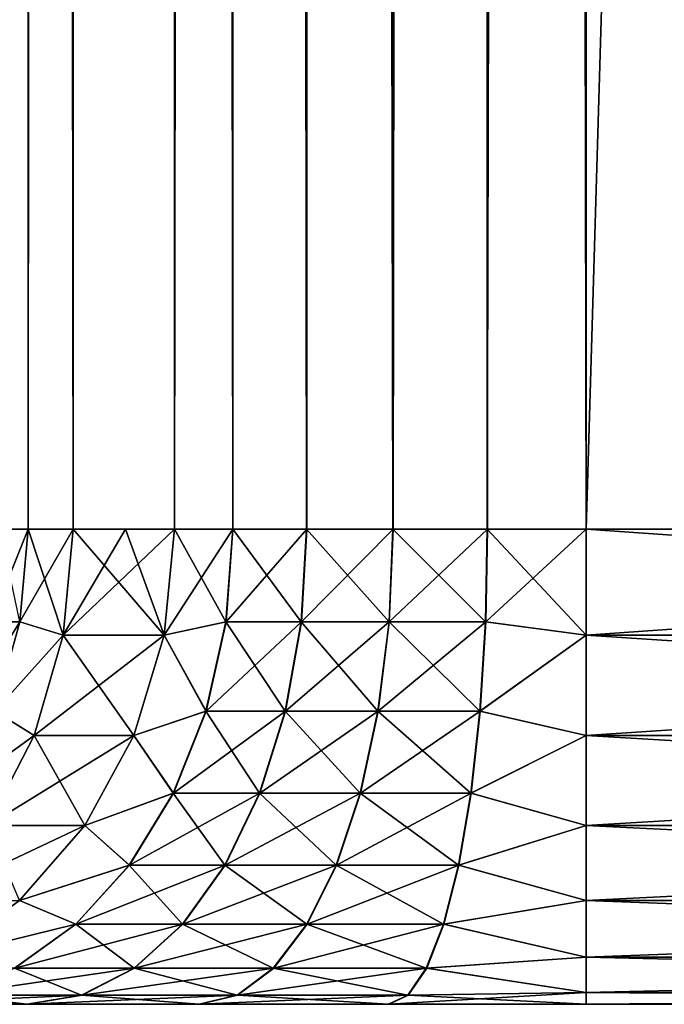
# Model space of a CAD drawing. Header units: millimetres. Extents: x -272 to -228, y -64 to 39.
# Tile 7 of 245: x -264.098 to -263.42, y -59 to -57.964. Entities that reach past the tile are written whole.
import ezdxf

# ---------------------------------------------------------------- set-up
doc = ezdxf.new("R2010")
doc.units = ezdxf.units.MM
doc.header["$LTSCALE"] = 26.699852
for name, color, linetype in [('117', 7, 'CONTINUOUS'), ('153', 7, 'CONTINUOUS'), ('183', 7, 'CONTINUOUS'), ('184', 7, 'CONTINUOUS'), ('188', 7, 'CONTINUOUS'), ('200', 7, 'CONTINUOUS'), ('204', 7, 'CONTINUOUS'), ('222', 7, 'CONTINUOUS'), ('223', 7, 'CONTINUOUS'), ('224', 7, 'CONTINUOUS'), ('225', 7, 'CONTINUOUS'), ('318', 7, 'CONTINUOUS'), ('319', 7, 'CONTINUOUS'), ('320', 7, 'CONTINUOUS'), ('321', 7, 'CONTINUOUS')]:
    doc.layers.add(name, color=color, linetype=linetype)

msp = doc.modelspace()

# ---------------------------------------------------------------- linework, layer by layer
at = {"layer": '117', "color": 31, "linetype": 'Continuous', "true_color": 0xffba99}
for points in [[(-264.2455, -59, -0.8313), (-264.09, -59, -0.6912), (-264.2451, -59, 0.8309), (-264.2455, -59, -0.8313)], [(-264.2451, -59, 0.8309), (-264.09, -59, -0.6912), (-264.0895, -59, 0.6909), (-264.2451, -59, 0.8309)], [(-264.09, -59, -0.6912), (-263.9089, -59, -0.5865), (-264.0895, -59, 0.6909), (-264.09, -59, -0.6912)], [(-264.0895, -59, 0.6909), (-263.9089, -59, -0.5865), (-263.9083, -59, 0.5863), (-264.0895, -59, 0.6909)], [(-263.9089, -59, -0.5865), (-263.7098, -59, -0.5219), (-263.9083, -59, 0.5863), (-263.9089, -59, -0.5865)], [(-263.9083, -59, 0.5863), (-263.7098, -59, -0.5219), (-263.7092, -59, 0.5217), (-263.9083, -59, 0.5863)], [(-263.7098, -59, -0.5219), (-263.5019, -59, -0.5), (-263.7092, -59, 0.5217), (-263.7098, -59, -0.5219)], [(-263.7092, -59, 0.5217), (-263.5019, -59, -0.5), (-263.5019, -59, 0.5), (-263.7092, -59, 0.5217)], [(-261.9123, -59, -0.5), (-261.9123, -59, 0.5), (-263.5019, -59, 0.5), (-261.9123, -59, -0.5)], [(-263.5019, -59, -0.5), (-261.9123, -59, -0.5), (-263.5019, -59, 0.5), (-263.5019, -59, -0.5)]]:
    msp.add_3dface(points, dxfattribs=at)
at = {"layer": '153', "color": 31, "linetype": 'Continuous', "true_color": 0xffba99}
for points in [[(-264.1188, -4.5, -1.5973), (-264.089, -4.5, -1.5043), (-264.1188, -58.5, -1.5973), (-264.1188, -4.5, -1.5973)], [(-264.1188, -58.5, -1.5973), (-264.089, -4.5, -1.5043), (-264.089, -58.5, -1.5043), (-264.1188, -58.5, -1.5973)], [(-264.089, -4.5, -1.5043), (-264.0417, -4.5, -1.419), (-264.089, -58.5, -1.5043), (-264.089, -4.5, -1.5043)], [(-264.089, -58.5, -1.5043), (-264.0417, -4.5, -1.419), (-264.0417, -58.5, -1.419), (-264.089, -58.5, -1.5043)]]:
    msp.add_3dface(points, dxfattribs=at)
at = {"layer": '183', "color": 31, "linetype": 'Continuous', "true_color": 0xffba99}
for points in [[(-263.5019, -4.5, -1), (-261.9123, -4.5, -1), (-261.9123, -58.5, -1), (-263.5019, -4.5, -1)], [(-263.5019, -58.5, -1), (-263.5019, -4.5, -1), (-261.9123, -58.5, -1), (-263.5019, -58.5, -1)]]:
    msp.add_3dface(points, dxfattribs=at)
at = {"layer": '184', "color": 31, "linetype": 'Continuous', "true_color": 0xffba99}
for points in [[(-263.5019, -4.5, 1), (-263.5019, -58.5, 1), (-261.9123, -4.5, 1), (-263.5019, -4.5, 1)], [(-261.9123, -4.5, 1), (-263.5019, -58.5, 1), (-261.9123, -58.5, 1), (-261.9123, -4.5, 1)]]:
    msp.add_3dface(points, dxfattribs=at)
at = {"layer": '188', "color": 31, "linetype": 'Continuous', "true_color": 0xffba99}
for points in [[(-264.089, -4.5, 1.5043), (-264.1188, -4.5, 1.5973), (-264.1188, -58.5, 1.5972), (-264.089, -4.5, 1.5043)], [(-264.089, -58.5, 1.5042), (-264.089, -4.5, 1.5043), (-264.1188, -58.5, 1.5972), (-264.089, -58.5, 1.5042)], [(-264.0417, -4.5, 1.419), (-264.089, -4.5, 1.5043), (-264.0417, -58.5, 1.419), (-264.0417, -4.5, 1.419)], [(-264.0417, -58.5, 1.419), (-264.089, -4.5, 1.5043), (-264.089, -58.5, 1.5042), (-264.0417, -58.5, 1.419)]]:
    msp.add_3dface(points, dxfattribs=at)
at = {"layer": '200', "color": 31, "linetype": 'Continuous', "true_color": 0xffba99}
for points in [[(-263.9349, -4.5, 1.25), (-263.9349, -58.5, 1.25), (-263.8735, -58.5, 1.1654), (-263.9349, -4.5, 1.25)], [(-263.8735, -4.5, 1.1654), (-263.9349, -4.5, 1.25), (-263.8735, -58.5, 1.1654), (-263.8735, -4.5, 1.1654)], [(-263.7958, -4.5, 1.0955), (-263.8735, -4.5, 1.1654), (-263.7957, -58.5, 1.0954), (-263.7958, -4.5, 1.0955)], [(-263.7957, -58.5, 1.0954), (-263.8735, -4.5, 1.1654), (-263.8735, -58.5, 1.1654), (-263.7957, -58.5, 1.0954)], [(-263.79, -4.5, 1.0913), (-263.7958, -4.5, 1.0955), (-263.7957, -58.5, 1.0954), (-263.79, -4.5, 1.0913)], [(-263.7051, -58.5, 1.0431), (-263.79, -4.5, 1.0913), (-263.7957, -58.5, 1.0954), (-263.7051, -58.5, 1.0431)], [(-263.7053, -4.5, 1.0432), (-263.79, -4.5, 1.0913), (-263.7051, -58.5, 1.0431), (-263.7053, -4.5, 1.0432)], [(-263.6276, -4.5, 1.0161), (-263.7053, -4.5, 1.0432), (-263.7051, -58.5, 1.0431), (-263.6276, -4.5, 1.0161)], [(-263.6056, -58.5, 1.0109), (-263.6276, -4.5, 1.0161), (-263.7051, -58.5, 1.0431), (-263.6056, -58.5, 1.0109)], [(-263.6059, -4.5, 1.0109), (-263.6276, -4.5, 1.0161), (-263.6056, -58.5, 1.0109), (-263.6059, -4.5, 1.0109)], [(-263.5019, -58.5, 1), (-263.5019, -4.5, 1), (-263.6059, -4.5, 1.0109), (-263.5019, -58.5, 1)], [(-263.5019, -58.5, 1), (-263.6059, -4.5, 1.0109), (-263.6056, -58.5, 1.0109), (-263.5019, -58.5, 1)]]:
    msp.add_3dface(points, dxfattribs=at)
at = {"layer": '204', "color": 31, "linetype": 'Continuous', "true_color": 0xffba99}
for points in [[(-263.9349, -4.5, -1.25), (-263.8735, -4.5, -1.1654), (-263.9349, -58.5, -1.25), (-263.9349, -4.5, -1.25)], [(-263.9349, -58.5, -1.25), (-263.8735, -4.5, -1.1654), (-263.8737, -58.5, -1.1657), (-263.9349, -58.5, -1.25)], [(-263.8737, -58.5, -1.1657), (-263.8735, -4.5, -1.1654), (-263.796, -58.5, -1.0956), (-263.8737, -58.5, -1.1657)], [(-263.8735, -4.5, -1.1654), (-263.7958, -4.5, -1.0955), (-263.796, -58.5, -1.0956), (-263.8735, -4.5, -1.1654)], [(-263.7958, -4.5, -1.0955), (-263.79, -4.5, -1.0913), (-263.796, -58.5, -1.0956), (-263.7958, -4.5, -1.0955)], [(-263.796, -58.5, -1.0956), (-263.79, -4.5, -1.0913), (-263.7054, -58.5, -1.0433), (-263.796, -58.5, -1.0956)], [(-263.79, -4.5, -1.0913), (-263.7053, -4.5, -1.0432), (-263.7054, -58.5, -1.0433), (-263.79, -4.5, -1.0913)], [(-263.6276, -4.5, -1.016), (-263.6059, -4.5, -1.0109), (-263.7054, -58.5, -1.0433), (-263.6276, -4.5, -1.016)], [(-263.7054, -58.5, -1.0433), (-263.6059, -4.5, -1.0109), (-263.6059, -58.5, -1.0109), (-263.7054, -58.5, -1.0433)], [(-263.7053, -4.5, -1.0432), (-263.6276, -4.5, -1.016), (-263.7054, -58.5, -1.0433), (-263.7053, -4.5, -1.0432)], [(-263.5019, -4.5, -1), (-263.5019, -58.5, -1), (-263.6059, -58.5, -1.0109), (-263.5019, -4.5, -1)], [(-263.6059, -4.5, -1.0109), (-263.5019, -4.5, -1), (-263.6059, -58.5, -1.0109), (-263.6059, -4.5, -1.0109)]]:
    msp.add_3dface(points, dxfattribs=at)
at = {"layer": '222', "color": 31, "linetype": 'Continuous', "true_color": 0xffba99}
for points in [[(-261.9123, -58.5, 1), (-263.5019, -58.5, 1), (-263.5019, -58.6113, 0.9875), (-261.9123, -58.5, 1)], [(-261.9123, -58.6113, 0.9875), (-261.9123, -58.5, 1), (-263.5019, -58.6113, 0.9875), (-261.9123, -58.6113, 0.9875)], [(-261.9123, -58.717, 0.9504), (-261.9123, -58.6113, 0.9875), (-263.5019, -58.7169, 0.9505), (-261.9123, -58.717, 0.9504)], [(-263.5019, -58.7169, 0.9505), (-261.9123, -58.6113, 0.9875), (-263.5019, -58.6113, 0.9875), (-263.5019, -58.7169, 0.9505)], [(-263.5019, -58.8117, 0.8909), (-261.9123, -58.717, 0.9504), (-263.5019, -58.7169, 0.9505), (-263.5019, -58.8117, 0.8909)], [(-261.9123, -58.8119, 0.8908), (-261.9123, -58.717, 0.9504), (-263.5019, -58.8117, 0.8909), (-261.9123, -58.8119, 0.8908)], [(-263.5019, -58.8909, 0.8117), (-261.9123, -58.8119, 0.8908), (-263.5019, -58.8117, 0.8909), (-263.5019, -58.8909, 0.8117)], [(-261.9123, -58.8911, 0.8115), (-261.9123, -58.8119, 0.8908), (-263.5019, -58.8909, 0.8117), (-261.9123, -58.8911, 0.8115)], [(-263.5019, -58.9505, 0.7169), (-261.9123, -58.8911, 0.8115), (-263.5019, -58.8909, 0.8117), (-263.5019, -58.9505, 0.7169)], [(-261.9123, -58.9507, 0.7165), (-261.9123, -58.8911, 0.8115), (-263.5019, -58.9505, 0.7169), (-261.9123, -58.9507, 0.7165)], [(-263.5019, -58.9875, 0.6113), (-261.9123, -58.9507, 0.7165), (-263.5019, -58.9505, 0.7169), (-263.5019, -58.9875, 0.6113)], [(-261.9123, -58.9876, 0.6107), (-261.9123, -58.9507, 0.7165), (-263.5019, -58.9875, 0.6113), (-261.9123, -58.9876, 0.6107)], [(-263.5019, -59, 0.5), (-261.9123, -58.9876, 0.6107), (-263.5019, -58.9875, 0.6113), (-263.5019, -59, 0.5)], [(-263.5019, -59, 0.5), (-261.9123, -59, 0.5), (-261.9123, -58.9876, 0.6107), (-263.5019, -59, 0.5)]]:
    msp.add_3dface(points, dxfattribs=at)
at = {"layer": '223', "color": 31, "linetype": 'Continuous', "true_color": 0xffba99}
for points in [[(-263.8735, -58.5, 1.1654), (-263.9349, -58.5, 1.25), (-263.9458, -58.6113, 1.2437), (-263.8735, -58.5, 1.1654)], [(-263.8806, -58.5975, 1.159), (-263.8735, -58.5, 1.1654), (-263.9458, -58.6113, 1.2437), (-263.8806, -58.5975, 1.159)], [(-263.7957, -58.5, 1.0954), (-263.8735, -58.5, 1.1654), (-263.8806, -58.5975, 1.159), (-263.7957, -58.5, 1.0954)], [(-263.7957, -58.5, 1.0954), (-263.8806, -58.5975, 1.159), (-263.8014, -58.5975, 1.0877), (-263.7957, -58.5, 1.0954)], [(-263.7051, -58.5, 1.0431), (-263.7957, -58.5, 1.0954), (-263.8014, -58.5975, 1.0877), (-263.7051, -58.5, 1.0431)], [(-263.7051, -58.5, 1.0431), (-263.8014, -58.5975, 1.0877), (-263.709, -58.5975, 1.0344), (-263.7051, -58.5, 1.0431)], [(-263.6056, -58.5, 1.0109), (-263.7051, -58.5, 1.0431), (-263.709, -58.5975, 1.0344), (-263.6056, -58.5, 1.0109)], [(-263.6056, -58.5, 1.0109), (-263.709, -58.5975, 1.0344), (-263.6076, -58.5975, 1.0015), (-263.6056, -58.5, 1.0109)], [(-263.5019, -58.5, 1), (-263.6056, -58.5, 1.0109), (-263.6076, -58.5975, 1.0015), (-263.5019, -58.5, 1)], [(-263.5019, -58.6113, 0.9875), (-263.5019, -58.5, 1), (-263.6076, -58.5975, 1.0015), (-263.5019, -58.6113, 0.9875)], [(-263.9018, -58.6913, 1.14), (-263.8806, -58.5975, 1.159), (-263.9458, -58.6113, 1.2437), (-263.9018, -58.6913, 1.14)], [(-263.8806, -58.5975, 1.159), (-263.9018, -58.6913, 1.14), (-263.8014, -58.5975, 1.0877), (-263.8806, -58.5975, 1.159)], [(-263.8014, -58.5975, 1.0877), (-263.9018, -58.6913, 1.14), (-263.8181, -58.6913, 1.0646), (-263.8014, -58.5975, 1.0877)], [(-263.8014, -58.5975, 1.0877), (-263.8181, -58.6913, 1.0646), (-263.709, -58.5975, 1.0344), (-263.8014, -58.5975, 1.0877)], [(-263.709, -58.5975, 1.0344), (-263.8181, -58.6913, 1.0646), (-263.7206, -58.6913, 1.0084), (-263.709, -58.5975, 1.0344)], [(-263.709, -58.5975, 1.0344), (-263.7206, -58.6913, 1.0084), (-263.6076, -58.5975, 1.0015), (-263.709, -58.5975, 1.0344)], [(-263.6076, -58.5975, 1.0015), (-263.7206, -58.6913, 1.0084), (-263.6135, -58.6913, 0.9736), (-263.6076, -58.5975, 1.0015)], [(-263.5019, -58.6113, 0.9875), (-263.6076, -58.5975, 1.0015), (-263.6135, -58.6913, 0.9736), (-263.5019, -58.6113, 0.9875)], [(-263.9778, -58.7169, 1.2252), (-263.9018, -58.6913, 1.14), (-263.9458, -58.6113, 1.2437), (-263.9778, -58.7169, 1.2252)], [(-263.5019, -58.7169, 0.9505), (-263.5019, -58.6113, 0.9875), (-263.6135, -58.6913, 0.9736), (-263.5019, -58.7169, 0.9505)], [(-263.9361, -58.7778, 1.1091), (-263.9018, -58.6913, 1.14), (-263.9778, -58.7169, 1.2252), (-263.9361, -58.7778, 1.1091)], [(-263.9018, -58.6913, 1.14), (-263.9361, -58.7778, 1.1091), (-263.8181, -58.6913, 1.0646), (-263.9018, -58.6913, 1.14)], [(-263.8181, -58.6913, 1.0646), (-263.9361, -58.7778, 1.1091), (-263.8452, -58.7778, 1.0272), (-263.8181, -58.6913, 1.0646)], [(-263.8181, -58.6913, 1.0646), (-263.8452, -58.7778, 1.0272), (-263.7206, -58.6913, 1.0084), (-263.8181, -58.6913, 1.0646)], [(-263.7206, -58.6913, 1.0084), (-263.8452, -58.7778, 1.0272), (-263.7393, -58.7778, 0.9661), (-263.7206, -58.6913, 1.0084)], [(-263.7206, -58.6913, 1.0084), (-263.7393, -58.7778, 0.9661), (-263.6135, -58.6913, 0.9736), (-263.7206, -58.6913, 1.0084)], [(-263.6135, -58.6913, 0.9736), (-263.7393, -58.7778, 0.9661), (-263.623, -58.7778, 0.9284), (-263.6135, -58.6913, 0.9736)], [(-263.5019, -58.7169, 0.9505), (-263.6135, -58.6913, 0.9736), (-263.623, -58.7778, 0.9284), (-263.5019, -58.7169, 0.9505)], [(-264.0294, -58.8117, 1.1955), (-263.9361, -58.7778, 1.1091), (-263.9778, -58.7169, 1.2252), (-264.0294, -58.8117, 1.1955)], [(-263.5019, -58.8117, 0.8909), (-263.5019, -58.7169, 0.9505), (-263.623, -58.7778, 0.9284), (-263.5019, -58.8117, 0.8909)], [(-263.9823, -58.8536, 1.0674), (-263.9361, -58.7778, 1.1091), (-264.0294, -58.8117, 1.1955), (-263.9823, -58.8536, 1.0674)], [(-263.9361, -58.7778, 1.1091), (-263.9823, -58.8536, 1.0674), (-263.8452, -58.7778, 1.0272), (-263.9361, -58.7778, 1.1091)], [(-263.8452, -58.7778, 1.0272), (-263.9823, -58.8536, 1.0674), (-263.8818, -58.8536, 0.9769), (-263.8452, -58.7778, 1.0272)], [(-263.8452, -58.7778, 1.0272), (-263.8818, -58.8536, 0.9769), (-263.7393, -58.7778, 0.9661), (-263.8452, -58.7778, 1.0272)], [(-263.7393, -58.7778, 0.9661), (-263.8818, -58.8536, 0.9769), (-263.7646, -58.8536, 0.9093), (-263.7393, -58.7778, 0.9661)], [(-263.7393, -58.7778, 0.9661), (-263.7646, -58.8536, 0.9093), (-263.623, -58.7778, 0.9284), (-263.7393, -58.7778, 0.9661)], [(-263.623, -58.7778, 0.9284), (-263.7646, -58.8536, 0.9093), (-263.6359, -58.8536, 0.8676), (-263.623, -58.7778, 0.9284)], [(-263.5019, -58.8117, 0.8909), (-263.623, -58.7778, 0.9284), (-263.6359, -58.8536, 0.8676), (-263.5019, -58.8117, 0.8909)], [(-264.098, -58.8909, 1.1559), (-263.9823, -58.8536, 1.0674), (-264.0294, -58.8117, 1.1955), (-264.098, -58.8909, 1.1559)], [(-263.5019, -58.8909, 0.8117), (-263.5019, -58.8117, 0.8909), (-263.6359, -58.8536, 0.8676), (-263.5019, -58.8909, 0.8117)], [(-264.0386, -58.9157, 1.0167), (-263.9823, -58.8536, 1.0674), (-264.098, -58.8909, 1.1559), (-264.0386, -58.9157, 1.0167)], [(-263.9823, -58.8536, 1.0674), (-264.0386, -58.9157, 1.0167), (-263.8818, -58.8536, 0.9769), (-263.9823, -58.8536, 1.0674)], [(-263.8818, -58.8536, 0.9769), (-264.0386, -58.9157, 1.0167), (-263.9263, -58.9157, 0.9156), (-263.8818, -58.8536, 0.9769)], [(-263.8818, -58.8536, 0.9769), (-263.9263, -58.9157, 0.9156), (-263.7646, -58.8536, 0.9093), (-263.8818, -58.8536, 0.9769)], [(-263.7646, -58.8536, 0.9093), (-263.9263, -58.9157, 0.9156), (-263.7954, -58.9157, 0.8401), (-263.7646, -58.8536, 0.9093)], [(-263.7646, -58.8536, 0.9093), (-263.7954, -58.9157, 0.8401), (-263.6359, -58.8536, 0.8676), (-263.7646, -58.8536, 0.9093)], [(-263.6359, -58.8536, 0.8676), (-263.7954, -58.9157, 0.8401), (-263.6516, -58.9157, 0.7935), (-263.6359, -58.8536, 0.8676)], [(-263.5019, -58.8909, 0.8117), (-263.6359, -58.8536, 0.8676), (-263.6516, -58.9157, 0.7935), (-263.5019, -58.8909, 0.8117)], [(-264.1801, -58.9505, 1.1085), (-264.0386, -58.9157, 1.0167), (-264.098, -58.8909, 1.1559), (-264.1801, -58.9505, 1.1085)], [(-263.5019, -58.9505, 0.7169), (-263.5019, -58.8909, 0.8117), (-263.6516, -58.9157, 0.7935), (-263.5019, -58.9505, 0.7169)], [(-264.1029, -58.9619, 0.9589), (-264.0386, -58.9157, 1.0167), (-264.1801, -58.9505, 1.1085), (-264.1029, -58.9619, 0.9589)], [(-264.0386, -58.9157, 1.0167), (-264.1029, -58.9619, 0.9589), (-263.9263, -58.9157, 0.9156), (-264.0386, -58.9157, 1.0167)], [(-263.9263, -58.9157, 0.9156), (-264.1029, -58.9619, 0.9589), (-263.9771, -58.9619, 0.8457), (-263.9263, -58.9157, 0.9156)], [(-263.9263, -58.9157, 0.9156), (-263.9771, -58.9619, 0.8457), (-263.7954, -58.9157, 0.8401), (-263.9263, -58.9157, 0.9156)], [(-263.7954, -58.9157, 0.8401), (-263.9771, -58.9619, 0.8457), (-263.8305, -58.9619, 0.7611), (-263.7954, -58.9157, 0.8401)], [(-263.7954, -58.9157, 0.8401), (-263.8305, -58.9619, 0.7611), (-263.6516, -58.9157, 0.7935), (-263.7954, -58.9157, 0.8401)], [(-263.6516, -58.9157, 0.7935), (-263.8305, -58.9619, 0.7611), (-263.6696, -58.9619, 0.7089), (-263.6516, -58.9157, 0.7935)], [(-263.5019, -58.9505, 0.7169), (-263.6516, -58.9157, 0.7935), (-263.6696, -58.9619, 0.7089), (-263.5019, -58.9505, 0.7169)], [(-263.5019, -58.9875, 0.6113), (-263.5019, -58.9505, 0.7169), (-263.6696, -58.9619, 0.7089), (-263.5019, -58.9875, 0.6113)], [(-264.1029, -58.9619, 0.9589), (-264.1726, -58.9904, 0.8961), (-263.9771, -58.9619, 0.8457), (-264.1029, -58.9619, 0.9589)], [(-263.9771, -58.9619, 0.8457), (-264.1726, -58.9904, 0.8961), (-264.0322, -58.9904, 0.7698), (-263.9771, -58.9619, 0.8457)], [(-263.9771, -58.9619, 0.8457), (-264.0322, -58.9904, 0.7698), (-263.8305, -58.9619, 0.7611), (-263.9771, -58.9619, 0.8457)], [(-263.8305, -58.9619, 0.7611), (-264.0322, -58.9904, 0.7698), (-263.8686, -58.9904, 0.6754), (-263.8305, -58.9619, 0.7611)], [(-263.8305, -58.9619, 0.7611), (-263.8686, -58.9904, 0.6754), (-263.6696, -58.9619, 0.7089), (-263.8305, -58.9619, 0.7611)], [(-263.6696, -58.9619, 0.7089), (-263.8686, -58.9904, 0.6754), (-263.689, -58.9904, 0.6171), (-263.6696, -58.9619, 0.7089)], [(-263.5019, -58.9875, 0.6113), (-263.6696, -58.9619, 0.7089), (-263.689, -58.9904, 0.6171), (-263.5019, -58.9875, 0.6113)], [(-264.2451, -59, 0.8309), (-264.0895, -59, 0.6909), (-264.0322, -58.9904, 0.7698), (-264.2451, -59, 0.8309)], [(-264.1726, -58.9904, 0.8961), (-264.2451, -59, 0.8309), (-264.0322, -58.9904, 0.7698), (-264.1726, -58.9904, 0.8961)], [(-264.0895, -59, 0.6909), (-263.9083, -59, 0.5863), (-263.8686, -58.9904, 0.6754), (-264.0895, -59, 0.6909)], [(-264.0322, -58.9904, 0.7698), (-264.0895, -59, 0.6909), (-263.8686, -58.9904, 0.6754), (-264.0322, -58.9904, 0.7698)], [(-263.9083, -59, 0.5863), (-263.7092, -59, 0.5217), (-263.689, -58.9904, 0.6171), (-263.9083, -59, 0.5863)], [(-263.8686, -58.9904, 0.6754), (-263.9083, -59, 0.5863), (-263.689, -58.9904, 0.6171), (-263.8686, -58.9904, 0.6754)], [(-263.7092, -59, 0.5217), (-263.5019, -59, 0.5), (-263.5019, -58.9875, 0.6113), (-263.7092, -59, 0.5217)], [(-263.7092, -59, 0.5217), (-263.5019, -58.9875, 0.6113), (-263.689, -58.9904, 0.6171), (-263.7092, -59, 0.5217)]]:
    msp.add_3dface(points, dxfattribs=at)
at = {"layer": '224', "color": 31, "linetype": 'Continuous', "true_color": 0xffba99}
for points in [[(-263.9866, -58.5, 1.3356), (-264.0417, -58.5, 1.419), (-264.0521, -58.6113, 1.4119), (-263.9866, -58.5, 1.3356)], [(-263.9458, -58.6113, 1.2437), (-263.9349, -58.5, 1.25), (-264.0521, -58.6113, 1.4119), (-263.9458, -58.6113, 1.2437)], [(-263.9349, -58.5, 1.25), (-263.9866, -58.5, 1.3356), (-264.0521, -58.6113, 1.4119), (-263.9349, -58.5, 1.25)], [(-263.9778, -58.7169, 1.2252), (-263.9458, -58.6113, 1.2437), (-264.0825, -58.7169, 1.3909), (-263.9778, -58.7169, 1.2252)], [(-264.0825, -58.7169, 1.3909), (-263.9458, -58.6113, 1.2437), (-264.0521, -58.6113, 1.4119), (-264.0825, -58.7169, 1.3909)], [(-264.0294, -58.8117, 1.1955), (-263.9778, -58.7169, 1.2252), (-264.1315, -58.8117, 1.3571), (-264.0294, -58.8117, 1.1955)], [(-264.1315, -58.8117, 1.3571), (-263.9778, -58.7169, 1.2252), (-264.0825, -58.7169, 1.3909), (-264.1315, -58.8117, 1.3571)], [(-264.098, -58.8909, 1.1559), (-264.0294, -58.8117, 1.1955), (-264.1967, -58.8909, 1.3121), (-264.098, -58.8909, 1.1559)], [(-264.1967, -58.8909, 1.3121), (-264.0294, -58.8117, 1.1955), (-264.1315, -58.8117, 1.3571), (-264.1967, -58.8909, 1.3121)]]:
    msp.add_3dface(points, dxfattribs=at)
at = {"layer": '225', "color": 31, "linetype": 'Continuous', "true_color": 0xffba99}
for points in [[(-264.089, -58.5, 1.5042), (-264.1188, -58.5, 1.5972), (-264.1282, -58.5975, 1.5951), (-264.089, -58.5, 1.5042)], [(-264.089, -58.5, 1.5042), (-264.1282, -58.5975, 1.5951), (-264.0978, -58.5975, 1.5004), (-264.089, -58.5, 1.5042)], [(-264.0417, -58.5, 1.419), (-264.089, -58.5, 1.5042), (-264.0978, -58.5975, 1.5004), (-264.0417, -58.5, 1.419)], [(-264.0521, -58.6113, 1.4119), (-264.0417, -58.5, 1.419), (-264.0978, -58.5975, 1.5004), (-264.0521, -58.6113, 1.4119)], [(-264.1282, -58.5975, 1.5951), (-264.156, -58.6913, 1.5891), (-264.0978, -58.5975, 1.5004), (-264.1282, -58.5975, 1.5951)], [(-264.0978, -58.5975, 1.5004), (-264.156, -58.6913, 1.5891), (-264.1239, -58.6913, 1.4891), (-264.0978, -58.5975, 1.5004)], [(-264.0521, -58.6113, 1.4119), (-264.0978, -58.5975, 1.5004), (-264.1239, -58.6913, 1.4891), (-264.0521, -58.6113, 1.4119)], [(-264.0825, -58.7169, 1.3909), (-264.0521, -58.6113, 1.4119), (-264.1239, -58.6913, 1.4891), (-264.0825, -58.7169, 1.3909)], [(-264.0825, -58.7169, 1.3909), (-264.1239, -58.6913, 1.4891), (-264.1663, -58.7778, 1.4708), (-264.0825, -58.7169, 1.3909)], [(-264.1315, -58.8117, 1.3571), (-264.0825, -58.7169, 1.3909), (-264.1663, -58.7778, 1.4708), (-264.1315, -58.8117, 1.3571)]]:
    msp.add_3dface(points, dxfattribs=at)
at = {"layer": '318', "color": 31, "linetype": 'Continuous', "true_color": 0xffba99}
for points in [[(-264.1188, -58.5, -1.5973), (-264.089, -58.5, -1.5043), (-264.0978, -58.5975, -1.5005), (-264.1188, -58.5, -1.5973)], [(-264.0978, -58.5975, -1.5005), (-264.089, -58.5, -1.5043), (-264.0521, -58.6113, -1.4119), (-264.0978, -58.5975, -1.5005)], [(-264.089, -58.5, -1.5043), (-264.0417, -58.5, -1.419), (-264.0521, -58.6113, -1.4119), (-264.089, -58.5, -1.5043)], [(-264.1239, -58.6913, -1.4892), (-264.0978, -58.5975, -1.5005), (-264.0521, -58.6113, -1.4119), (-264.1239, -58.6913, -1.4892)], [(-264.0825, -58.7169, -1.3909), (-264.1239, -58.6913, -1.4892), (-264.0521, -58.6113, -1.4119), (-264.0825, -58.7169, -1.3909)], [(-264.1663, -58.7778, -1.4709), (-264.1239, -58.6913, -1.4892), (-264.0825, -58.7169, -1.3909), (-264.1663, -58.7778, -1.4709)], [(-264.1315, -58.8117, -1.3571), (-264.1663, -58.7778, -1.4709), (-264.0825, -58.7169, -1.3909), (-264.1315, -58.8117, -1.3571)]]:
    msp.add_3dface(points, dxfattribs=at)
at = {"layer": '319', "color": 31, "linetype": 'Continuous', "true_color": 0xffba99}
for points in [[(-264.0521, -58.6113, -1.4119), (-264.0417, -58.5, -1.419), (-263.9458, -58.6113, -1.2437), (-264.0521, -58.6113, -1.4119)], [(-263.9458, -58.6113, -1.2437), (-264.0417, -58.5, -1.419), (-263.9866, -58.5, -1.3356), (-263.9458, -58.6113, -1.2437)], [(-263.9349, -58.5, -1.25), (-263.9458, -58.6113, -1.2437), (-263.9866, -58.5, -1.3356), (-263.9349, -58.5, -1.25)], [(-264.0825, -58.7169, -1.3909), (-264.0521, -58.6113, -1.4119), (-263.9778, -58.7169, -1.2252), (-264.0825, -58.7169, -1.3909)], [(-263.9778, -58.7169, -1.2252), (-264.0521, -58.6113, -1.4119), (-263.9458, -58.6113, -1.2437), (-263.9778, -58.7169, -1.2252)], [(-264.1315, -58.8117, -1.3571), (-264.0825, -58.7169, -1.3909), (-264.0294, -58.8117, -1.1955), (-264.1315, -58.8117, -1.3571)], [(-264.0294, -58.8117, -1.1955), (-264.0825, -58.7169, -1.3909), (-263.9778, -58.7169, -1.2252), (-264.0294, -58.8117, -1.1955)], [(-264.098, -58.8909, -1.1559), (-264.1315, -58.8117, -1.3571), (-264.0294, -58.8117, -1.1955), (-264.098, -58.8909, -1.1559)]]:
    msp.add_3dface(points, dxfattribs=at)
at = {"layer": '320', "color": 31, "linetype": 'Continuous', "true_color": 0xffba99}
for points in [[(-263.9458, -58.6113, -1.2437), (-263.9349, -58.5, -1.25), (-263.8809, -58.5975, -1.1592), (-263.9458, -58.6113, -1.2437)], [(-263.9349, -58.5, -1.25), (-263.8737, -58.5, -1.1657), (-263.8809, -58.5975, -1.1592), (-263.9349, -58.5, -1.25)], [(-263.8809, -58.5975, -1.1592), (-263.8737, -58.5, -1.1657), (-263.8016, -58.5975, -1.0878), (-263.8809, -58.5975, -1.1592)], [(-263.8737, -58.5, -1.1657), (-263.796, -58.5, -1.0956), (-263.8016, -58.5975, -1.0878), (-263.8737, -58.5, -1.1657)], [(-263.8016, -58.5975, -1.0878), (-263.796, -58.5, -1.0956), (-263.7093, -58.5975, -1.0345), (-263.8016, -58.5975, -1.0878)], [(-263.796, -58.5, -1.0956), (-263.7054, -58.5, -1.0433), (-263.7093, -58.5975, -1.0345), (-263.796, -58.5, -1.0956)], [(-263.7093, -58.5975, -1.0345), (-263.7054, -58.5, -1.0433), (-263.6079, -58.5975, -1.0015), (-263.7093, -58.5975, -1.0345)], [(-263.7054, -58.5, -1.0433), (-263.6059, -58.5, -1.0109), (-263.6079, -58.5975, -1.0015), (-263.7054, -58.5, -1.0433)], [(-263.6079, -58.5975, -1.0015), (-263.6059, -58.5, -1.0109), (-263.5019, -58.6113, -0.9875), (-263.6079, -58.5975, -1.0015)], [(-263.6059, -58.5, -1.0109), (-263.5019, -58.5, -1), (-263.5019, -58.6113, -0.9875), (-263.6059, -58.5, -1.0109)], [(-263.902, -58.6913, -1.1402), (-263.9458, -58.6113, -1.2437), (-263.8809, -58.5975, -1.1592), (-263.902, -58.6913, -1.1402)], [(-263.902, -58.6913, -1.1402), (-263.8809, -58.5975, -1.1592), (-263.8184, -58.6913, -1.0648), (-263.902, -58.6913, -1.1402)], [(-263.8184, -58.6913, -1.0648), (-263.8809, -58.5975, -1.1592), (-263.8016, -58.5975, -1.0878), (-263.8184, -58.6913, -1.0648)], [(-263.8184, -58.6913, -1.0648), (-263.8016, -58.5975, -1.0878), (-263.7209, -58.6913, -1.0085), (-263.8184, -58.6913, -1.0648)], [(-263.7209, -58.6913, -1.0085), (-263.8016, -58.5975, -1.0878), (-263.7093, -58.5975, -1.0345), (-263.7209, -58.6913, -1.0085)], [(-263.7209, -58.6913, -1.0085), (-263.7093, -58.5975, -1.0345), (-263.6138, -58.6913, -0.9737), (-263.7209, -58.6913, -1.0085)], [(-263.6138, -58.6913, -0.9737), (-263.7093, -58.5975, -1.0345), (-263.6079, -58.5975, -1.0015), (-263.6138, -58.6913, -0.9737)], [(-263.6138, -58.6913, -0.9737), (-263.6079, -58.5975, -1.0015), (-263.5019, -58.6113, -0.9875), (-263.6138, -58.6913, -0.9737)], [(-263.9778, -58.7169, -1.2252), (-263.9458, -58.6113, -1.2437), (-263.902, -58.6913, -1.1402), (-263.9778, -58.7169, -1.2252)], [(-263.5019, -58.7169, -0.9505), (-263.6138, -58.6913, -0.9737), (-263.5019, -58.6113, -0.9875), (-263.5019, -58.7169, -0.9505)], [(-263.9364, -58.7778, -1.1093), (-263.9778, -58.7169, -1.2252), (-263.902, -58.6913, -1.1402), (-263.9364, -58.7778, -1.1093)], [(-263.9364, -58.7778, -1.1093), (-263.902, -58.6913, -1.1402), (-263.8455, -58.7778, -1.0275), (-263.9364, -58.7778, -1.1093)], [(-263.8455, -58.7778, -1.0275), (-263.902, -58.6913, -1.1402), (-263.8184, -58.6913, -1.0648), (-263.8455, -58.7778, -1.0275)], [(-263.8455, -58.7778, -1.0275), (-263.8184, -58.6913, -1.0648), (-263.7397, -58.7778, -0.9663), (-263.8455, -58.7778, -1.0275)], [(-263.7397, -58.7778, -0.9663), (-263.8184, -58.6913, -1.0648), (-263.7209, -58.6913, -1.0085), (-263.7397, -58.7778, -0.9663)], [(-263.7397, -58.7778, -0.9663), (-263.7209, -58.6913, -1.0085), (-263.6234, -58.7778, -0.9285), (-263.7397, -58.7778, -0.9663)], [(-263.6234, -58.7778, -0.9285), (-263.7209, -58.6913, -1.0085), (-263.6138, -58.6913, -0.9737), (-263.6234, -58.7778, -0.9285)], [(-263.6234, -58.7778, -0.9285), (-263.6138, -58.6913, -0.9737), (-263.5019, -58.7169, -0.9505), (-263.6234, -58.7778, -0.9285)], [(-264.0294, -58.8117, -1.1955), (-263.9778, -58.7169, -1.2252), (-263.9364, -58.7778, -1.1093), (-264.0294, -58.8117, -1.1955)], [(-263.5019, -58.8117, -0.8909), (-263.6234, -58.7778, -0.9285), (-263.5019, -58.7169, -0.9505), (-263.5019, -58.8117, -0.8909)], [(-263.9826, -58.8536, -1.0677), (-264.0294, -58.8117, -1.1955), (-263.9364, -58.7778, -1.1093), (-263.9826, -58.8536, -1.0677)], [(-263.9826, -58.8536, -1.0677), (-263.9364, -58.7778, -1.1093), (-263.8821, -58.8536, -0.9772), (-263.9826, -58.8536, -1.0677)], [(-263.8821, -58.8536, -0.9772), (-263.9364, -58.7778, -1.1093), (-263.8455, -58.7778, -1.0275), (-263.8821, -58.8536, -0.9772)], [(-263.8821, -58.8536, -0.9772), (-263.8455, -58.7778, -1.0275), (-263.765, -58.8536, -0.9095), (-263.8821, -58.8536, -0.9772)], [(-263.765, -58.8536, -0.9095), (-263.8455, -58.7778, -1.0275), (-263.7397, -58.7778, -0.9663), (-263.765, -58.8536, -0.9095)], [(-263.765, -58.8536, -0.9095), (-263.7397, -58.7778, -0.9663), (-263.6363, -58.8536, -0.8677), (-263.765, -58.8536, -0.9095)], [(-263.6363, -58.8536, -0.8677), (-263.7397, -58.7778, -0.9663), (-263.6234, -58.7778, -0.9285), (-263.6363, -58.8536, -0.8677)], [(-263.6363, -58.8536, -0.8677), (-263.6234, -58.7778, -0.9285), (-263.5019, -58.8117, -0.8909), (-263.6363, -58.8536, -0.8677)], [(-264.098, -58.8909, -1.1559), (-264.0294, -58.8117, -1.1955), (-263.9826, -58.8536, -1.0677), (-264.098, -58.8909, -1.1559)], [(-263.5019, -58.8909, -0.8117), (-263.6363, -58.8536, -0.8677), (-263.5019, -58.8117, -0.8909), (-263.5019, -58.8909, -0.8117)], [(-264.0389, -58.9157, -1.0171), (-264.098, -58.8909, -1.1559), (-263.9826, -58.8536, -1.0677), (-264.0389, -58.9157, -1.0171)], [(-264.0389, -58.9157, -1.0171), (-263.9826, -58.8536, -1.0677), (-263.9267, -58.9157, -0.9159), (-264.0389, -58.9157, -1.0171)], [(-263.9267, -58.9157, -0.9159), (-263.9826, -58.8536, -1.0677), (-263.8821, -58.8536, -0.9772), (-263.9267, -58.9157, -0.9159)], [(-263.9267, -58.9157, -0.9159), (-263.8821, -58.8536, -0.9772), (-263.7958, -58.9157, -0.8403), (-263.9267, -58.9157, -0.9159)], [(-263.7958, -58.9157, -0.8403), (-263.8821, -58.8536, -0.9772), (-263.765, -58.8536, -0.9095), (-263.7958, -58.9157, -0.8403)], [(-263.7958, -58.9157, -0.8403), (-263.765, -58.8536, -0.9095), (-263.6521, -58.9157, -0.7936), (-263.7958, -58.9157, -0.8403)], [(-263.6521, -58.9157, -0.7936), (-263.765, -58.8536, -0.9095), (-263.6363, -58.8536, -0.8677), (-263.6521, -58.9157, -0.7936)], [(-263.6521, -58.9157, -0.7936), (-263.6363, -58.8536, -0.8677), (-263.5019, -58.8909, -0.8117), (-263.6521, -58.9157, -0.7936)], [(-264.1801, -58.9505, -1.1085), (-264.098, -58.8909, -1.1559), (-264.0389, -58.9157, -1.0171), (-264.1801, -58.9505, -1.1085)], [(-263.5019, -58.9505, -0.7169), (-263.6521, -58.9157, -0.7936), (-263.5019, -58.8909, -0.8117), (-263.5019, -58.9505, -0.7169)], [(-264.1032, -58.9619, -0.9593), (-264.1801, -58.9505, -1.1085), (-264.0389, -58.9157, -1.0171), (-264.1032, -58.9619, -0.9593)], [(-264.1032, -58.9619, -0.9593), (-264.0389, -58.9157, -1.0171), (-263.9775, -58.9619, -0.846), (-264.1032, -58.9619, -0.9593)], [(-263.9775, -58.9619, -0.846), (-264.0389, -58.9157, -1.0171), (-263.9267, -58.9157, -0.9159), (-263.9775, -58.9619, -0.846)], [(-263.9775, -58.9619, -0.846), (-263.9267, -58.9157, -0.9159), (-263.831, -58.9619, -0.7613), (-263.9775, -58.9619, -0.846)], [(-263.831, -58.9619, -0.7613), (-263.9267, -58.9157, -0.9159), (-263.7958, -58.9157, -0.8403), (-263.831, -58.9619, -0.7613)], [(-263.831, -58.9619, -0.7613), (-263.7958, -58.9157, -0.8403), (-263.6701, -58.9619, -0.709), (-263.831, -58.9619, -0.7613)], [(-263.6701, -58.9619, -0.709), (-263.7958, -58.9157, -0.8403), (-263.6521, -58.9157, -0.7936), (-263.6701, -58.9619, -0.709)], [(-263.6701, -58.9619, -0.709), (-263.6521, -58.9157, -0.7936), (-263.5019, -58.9505, -0.7169), (-263.6701, -58.9619, -0.709)], [(-263.5019, -58.9875, -0.6113), (-263.6701, -58.9619, -0.709), (-263.5019, -58.9505, -0.7169), (-263.5019, -58.9875, -0.6113)], [(-264.173, -58.9904, -0.8966), (-264.1032, -58.9619, -0.9593), (-264.0327, -58.9904, -0.7701), (-264.173, -58.9904, -0.8966)], [(-264.0327, -58.9904, -0.7701), (-264.1032, -58.9619, -0.9593), (-263.9775, -58.9619, -0.846), (-264.0327, -58.9904, -0.7701)], [(-264.0327, -58.9904, -0.7701), (-263.9775, -58.9619, -0.846), (-263.8692, -58.9904, -0.6756), (-264.0327, -58.9904, -0.7701)], [(-263.8692, -58.9904, -0.6756), (-263.9775, -58.9619, -0.846), (-263.831, -58.9619, -0.7613), (-263.8692, -58.9904, -0.6756)], [(-263.8692, -58.9904, -0.6756), (-263.831, -58.9619, -0.7613), (-263.6896, -58.9904, -0.6173), (-263.8692, -58.9904, -0.6756)], [(-263.6896, -58.9904, -0.6173), (-263.831, -58.9619, -0.7613), (-263.6701, -58.9619, -0.709), (-263.6896, -58.9904, -0.6173)], [(-263.6896, -58.9904, -0.6173), (-263.6701, -58.9619, -0.709), (-263.5019, -58.9875, -0.6113), (-263.6896, -58.9904, -0.6173)], [(-264.09, -59, -0.6912), (-264.2455, -59, -0.8313), (-264.173, -58.9904, -0.8966), (-264.09, -59, -0.6912)], [(-264.09, -59, -0.6912), (-264.173, -58.9904, -0.8966), (-264.0327, -58.9904, -0.7701), (-264.09, -59, -0.6912)], [(-263.9089, -59, -0.5865), (-264.09, -59, -0.6912), (-264.0327, -58.9904, -0.7701), (-263.9089, -59, -0.5865)], [(-263.9089, -59, -0.5865), (-264.0327, -58.9904, -0.7701), (-263.8692, -58.9904, -0.6756), (-263.9089, -59, -0.5865)], [(-263.7098, -59, -0.5219), (-263.9089, -59, -0.5865), (-263.8692, -58.9904, -0.6756), (-263.7098, -59, -0.5219)], [(-263.7098, -59, -0.5219), (-263.8692, -58.9904, -0.6756), (-263.6896, -58.9904, -0.6173), (-263.7098, -59, -0.5219)], [(-263.5019, -59, -0.5), (-263.7098, -59, -0.5219), (-263.6896, -58.9904, -0.6173), (-263.5019, -59, -0.5)], [(-263.5019, -59, -0.5), (-263.6896, -58.9904, -0.6173), (-263.5019, -58.9875, -0.6113), (-263.5019, -59, -0.5)]]:
    msp.add_3dface(points, dxfattribs=at)
at = {"layer": '321', "color": 31, "linetype": 'Continuous', "true_color": 0xffba99}
for points in [[(-263.5019, -58.5, -1), (-261.9123, -58.5, -1), (-261.9123, -58.6107, -0.9876), (-263.5019, -58.5, -1)], [(-263.5019, -58.6113, -0.9875), (-263.5019, -58.5, -1), (-261.9123, -58.6107, -0.9876), (-263.5019, -58.6113, -0.9875)], [(-261.9123, -58.7165, -0.9507), (-263.5019, -58.6113, -0.9875), (-261.9123, -58.6107, -0.9876), (-261.9123, -58.7165, -0.9507)], [(-263.5019, -58.7169, -0.9505), (-263.5019, -58.6113, -0.9875), (-261.9123, -58.7165, -0.9507), (-263.5019, -58.7169, -0.9505)], [(-261.9123, -58.8115, -0.8911), (-263.5019, -58.7169, -0.9505), (-261.9123, -58.7165, -0.9507), (-261.9123, -58.8115, -0.8911)], [(-263.5019, -58.8117, -0.8909), (-263.5019, -58.7169, -0.9505), (-261.9123, -58.8115, -0.8911), (-263.5019, -58.8117, -0.8909)], [(-261.9123, -58.8908, -0.8119), (-263.5019, -58.8117, -0.8909), (-261.9123, -58.8115, -0.8911), (-261.9123, -58.8908, -0.8119)], [(-263.5019, -58.8909, -0.8117), (-263.5019, -58.8117, -0.8909), (-261.9123, -58.8908, -0.8119), (-263.5019, -58.8909, -0.8117)], [(-261.9123, -58.9504, -0.717), (-263.5019, -58.8909, -0.8117), (-261.9123, -58.8908, -0.8119), (-261.9123, -58.9504, -0.717)], [(-263.5019, -58.9505, -0.7169), (-263.5019, -58.8909, -0.8117), (-261.9123, -58.9504, -0.717), (-263.5019, -58.9505, -0.7169)], [(-261.9123, -58.9875, -0.6113), (-263.5019, -58.9505, -0.7169), (-261.9123, -58.9504, -0.717), (-261.9123, -58.9875, -0.6113)], [(-263.5019, -58.9875, -0.6113), (-263.5019, -58.9505, -0.7169), (-261.9123, -58.9875, -0.6113), (-263.5019, -58.9875, -0.6113)], [(-261.9123, -59, -0.5), (-263.5019, -59, -0.5), (-263.5019, -58.9875, -0.6113), (-261.9123, -59, -0.5)], [(-261.9123, -59, -0.5), (-263.5019, -58.9875, -0.6113), (-261.9123, -58.9875, -0.6113), (-261.9123, -59, -0.5)]]:
    msp.add_3dface(points, dxfattribs=at)

doc.saveas('drawing.dxf')
